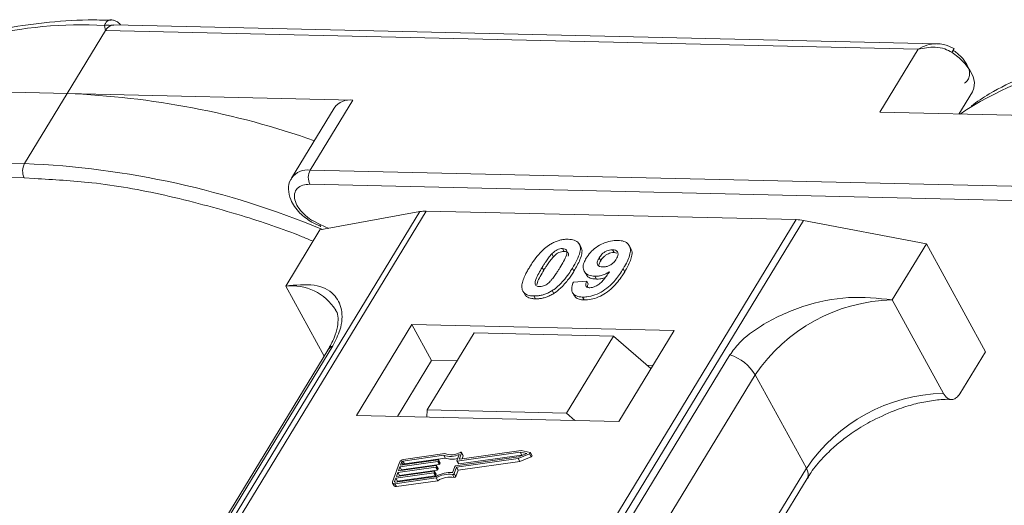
# Model space of a CAD drawing. Header units: millimetres. Extents: x 506 to 1981, y 649 to 1682.
# Tile 56 of 86: x 1394 to 1437, y 1601 to 1622. Entities that reach past the tile are written whole.
import ezdxf

# ---------------------------------------------------------------- set-up
doc = ezdxf.new("R2010")
doc.units = ezdxf.units.MM

msp = doc.modelspace()

# ---------------------------------------------------------------- linework, layer by layer
at = {"color": 7, "linetype": 'Continuous', "lineweight": 15}
for p, q in [((1433.875, 1621.086), (1397.805, 1621.913)), ((1395.759, 1618.902), (1397.44, 1621.664)), ((1397.44, 1621.664), (1397.403, 1621.882)), ((1397.44, 1621.664), (1433.047, 1620.847)), ((1433.047, 1620.847), (1431.367, 1618.085)), ((1383.24, 1619.189), (1395.759, 1618.902)), ((1395.759, 1618.902), (1393.892, 1615.833)), ((1408.278, 1618.615), (1395.759, 1618.902)), ((1434.835, 1618.005), (1435.427, 1618.978)), ((1406.41, 1615.546), (1408.278, 1618.615)), ((1407.464, 1618.269), (1405.597, 1615.2)), ((1431.367, 1618.085), (1443.886, 1617.798)), ((1393.892, 1615.833), (1358.284, 1616.65)), ((1358.27, 1616.028), (1393.877, 1615.211)), ((1442.018, 1614.729), (1406.41, 1615.546)), ((1393.877, 1615.211), (1394.331, 1615.177)), ((1406.396, 1614.924), (1442.004, 1614.107)), ((1411.21, 1613.727), (1389.53, 1578.097)), ((1389.799, 1578.091), (1411.496, 1613.748)), ((1406.833, 1612.922), (1411.21, 1613.727)), ((1411.496, 1613.748), (1427.713, 1613.376)), ((1427.713, 1613.376), (1406.016, 1577.719)), ((1406.349, 1577.712), (1428.029, 1613.341)), ((1406.475, 1613.258), (1406.87, 1613.081)), ((1406.845, 1613.163), (1406.482, 1613.35)), ((1428.029, 1613.341), (1433.41, 1612.312)), ((1406.833, 1612.922), (1405.339, 1610.466)), ((1407.223, 1612.993), (1406.845, 1613.163)), ((1417.472, 1612.108), (1417.541, 1611.982)), ((1418.27, 1612.179), (1418.201, 1612.305)), ((1419.726, 1611.932), (1419.657, 1612.058)), ((1420.457, 1612.114), (1420.388, 1612.24)), ((1431.916, 1609.857), (1433.41, 1612.312)), ((1433.41, 1612.312), (1435.997, 1607.584)), ((1417, 1611.874), (1417.069, 1611.748)), ((1419.072, 1611.699), (1419.141, 1611.573)), ((1419.726, 1611.932), (1419.853, 1611.906)), ((1416.578, 1611.284), (1416.647, 1611.158)), ((1417.97, 1611.122), (1417.901, 1611.248)), ((1418.418, 1611.119), (1418.487, 1610.993)), ((1420.193, 1611.093), (1420.124, 1611.219)), ((1417.942, 1610.641), (1418.526, 1610.68)), ((1418.526, 1610.68), (1418.595, 1610.553)), ((1418.883, 1610.895), (1418.952, 1610.769)), ((1405.339, 1610.466), (1407.021, 1607.392)), ((1417.014, 1610.265), (1417.083, 1610.139)), ((1415.783, 1610.168), (1415.852, 1610.042)), ((1416.208, 1610.031), (1416.277, 1609.904)), ((1417.906, 1610.175), (1417.975, 1610.049)), ((1418.341, 1609.982), (1418.41, 1609.856)), ((1434.158, 1605.759), (1431.916, 1609.857)), ((1410.87, 1608.784), (1408.442, 1604.794)), ((1422.363, 1608.52), (1410.87, 1608.784)), ((1410.87, 1608.784), (1411.732, 1607.208)), ((1419.935, 1604.53), (1422.363, 1608.52)), ((1413.592, 1608.41), (1411.538, 1605.034)), ((1419.698, 1608.27), (1413.592, 1608.41)), ((1417.644, 1604.894), (1419.698, 1608.27)), ((1419.698, 1608.27), (1421.342, 1606.843)), ((1407.185, 1607.661), (1391.872, 1582.496)), ((1392.087, 1582.682), (1407.4, 1607.848)), ((1424.804, 1607.449), (1409.491, 1582.283)), ((1434.876, 1605.743), (1435.997, 1607.584)), ((1411.732, 1607.208), (1410.238, 1604.753)), ((1412.845, 1607.182), (1411.732, 1607.208)), ((1421.429, 1606.985), (1421.171, 1606.991)), ((1410.599, 1581.406), (1425.912, 1606.571)), ((1428.153, 1602.474), (1425.912, 1606.571)), ((1408.442, 1604.794), (1419.935, 1604.53)), ((1411.538, 1605.034), (1411.515, 1604.724)), ((1417.644, 1604.894), (1411.538, 1605.034)), ((1418.012, 1604.575), (1417.644, 1604.894)), ((1412.263, 1603.045), (1410.475, 1602.791)), ((1412.317, 1603.12), (1410.5, 1602.862)), ((1410.544, 1602.665), (1412.331, 1602.919)), ((1412.331, 1602.919), (1412.263, 1603.045)), ((1412.776, 1602.579), (1415.535, 1602.971)), ((1412.819, 1602.518), (1415.528, 1602.903)), ((1412.836, 1602.807), (1412.934, 1603.081)), ((1415.612, 1603.184), (1412.852, 1602.792)), ((1412.921, 1602.666), (1415.681, 1603.058)), ((1412.953, 1602.891), (1413.045, 1603.147)), ((1415.656, 1603.258), (1412.969, 1602.876)), ((1413.113, 1603.039), (1413.044, 1603.166)), ((1413.045, 1603.147), (1413.114, 1603.021)), ((1413.067, 1602.89), (1413.114, 1603.021)), ((1415.528, 1602.903), (1416.02, 1603.11)), ((1415.597, 1602.777), (1415.528, 1602.903)), ((1415.535, 1602.971), (1415.897, 1603.124)), ((1415.597, 1602.777), (1416.089, 1602.984)), ((1415.897, 1603.124), (1415.612, 1603.184)), ((1415.681, 1603.058), (1415.612, 1603.184)), ((1416.043, 1603.175), (1415.656, 1603.258)), ((1415.681, 1603.058), (1415.721, 1603.049)), ((1416.02, 1603.11), (1416.089, 1602.984)), ((1416.128, 1603.039), (1416.059, 1603.165)), ((1410.324, 1602.736), (1410.019, 1601.885)), ((1411.911, 1602.524), (1410.25, 1602.288)), ((1410.276, 1602.359), (1411.936, 1602.595)), ((1410.34, 1602.536), (1410.276, 1602.359)), ((1412, 1602.772), (1410.34, 1602.536)), ((1410.409, 1602.41), (1410.34, 1602.536)), ((1410.365, 1602.607), (1412.025, 1602.843)), ((1410.416, 1602.749), (1410.365, 1602.607)), ((1410.409, 1602.41), (1412.069, 1602.646)), ((1410.484, 1602.624), (1410.416, 1602.749)), ((1410.475, 1602.791), (1410.544, 1602.665)), ((1411.98, 1602.398), (1411.911, 1602.524)), ((1411.953, 1602.58), (1411.94, 1602.545)), ((1412.009, 1602.419), (1411.94, 1602.545)), ((1412.021, 1602.463), (1411.952, 1602.59)), ((1412.022, 1602.454), (1411.953, 1602.58)), ((1412.069, 1602.646), (1412, 1602.772)), ((1412.042, 1602.829), (1412.029, 1602.793)), ((1412.098, 1602.667), (1412.029, 1602.793)), ((1412.111, 1602.712), (1412.042, 1602.838)), ((1412.111, 1602.703), (1412.042, 1602.829)), ((1412.098, 1602.667), (1412.111, 1602.703)), ((1412.648, 1602.284), (1412.746, 1602.558)), ((1412.72, 1602.244), (1412.819, 1602.518)), ((1412.888, 1602.392), (1412.819, 1602.518)), ((1412.836, 1602.798), (1412.905, 1602.671)), ((1412.921, 1602.666), (1412.852, 1602.792)), ((1412.888, 1602.392), (1415.597, 1602.777)), ((1412.96, 1602.876), (1412.953, 1602.891)), ((1428.153, 1602.474), (1412.993, 1577.559)), ((1410.161, 1602.04), (1410.11, 1601.898)), ((1410.118, 1601.798), (1411.934, 1602.056)), ((1410.143, 1601.869), (1411.931, 1602.123)), ((1411.822, 1602.276), (1410.161, 1602.04)), ((1410.23, 1601.914), (1410.161, 1602.04)), ((1410.187, 1602.111), (1411.847, 1602.347)), ((1410.25, 1602.288), (1410.187, 1602.111)), ((1410.23, 1601.914), (1411.891, 1602.15)), ((1410.319, 1602.162), (1410.25, 1602.288)), ((1410.307, 1602.128), (1410.319, 1602.162)), ((1410.319, 1602.162), (1411.98, 1602.398)), ((1410.396, 1602.376), (1410.409, 1602.41)), ((1411.891, 1602.15), (1411.822, 1602.276)), ((1411.864, 1602.332), (1411.851, 1602.297)), ((1411.92, 1602.171), (1411.851, 1602.297)), ((1411.932, 1602.215), (1411.863, 1602.341)), ((1411.864, 1602.332), (1411.933, 1602.206)), ((1411.92, 1602.171), (1411.933, 1602.206)), ((1412.003, 1601.93), (1411.934, 1602.056)), ((1412.009, 1602.419), (1412.022, 1602.454)), ((1412.643, 1602.203), (1412.712, 1602.076)), ((1412.789, 1602.118), (1412.72, 1602.244)), ((1412.789, 1602.118), (1412.888, 1602.392)), ((1410.02, 1601.83), (1410.089, 1601.704)), ((1410.11, 1601.898), (1410.126, 1601.869)), ((1410.187, 1601.672), (1410.118, 1601.798)), ((1410.187, 1601.672), (1412.003, 1601.93)), ((1410.218, 1601.88), (1410.23, 1601.914)), ((1413.291, 1577.552), (1428.187, 1602.033))]:
    msp.add_line(p, q, dxfattribs=at)
at = {"color": 7, "linetype": 'Continuous', "lineweight": 15, "flags": 128}
for points in [[(1435.427, 1618.978), (1435.495, 1619.137), (1435.515, 1619.381), (1435.455, 1619.65), (1435.319, 1619.931), (1435.113, 1620.211), (1434.847, 1620.475), (1434.535, 1620.709)], [(1435.188, 1618.204), (1435.143, 1618.174), (1434.899, 1618.004)], [(1412.991, 1603.17), (1413.003, 1603.174), (1413.014, 1603.177), (1413.025, 1603.177), (1413.034, 1603.174), (1413.041, 1603.17), (1413.045, 1603.164), (1413.047, 1603.156), (1413.045, 1603.147)], [(1416.043, 1603.175), (1416.053, 1603.172), (1416.059, 1603.165), (1416.061, 1603.157), (1416.06, 1603.147), (1416.054, 1603.136), (1416.045, 1603.126), (1416.033, 1603.117), (1416.02, 1603.11)], [(1416.089, 1602.984), (1416.102, 1602.991), (1416.114, 1603), (1416.123, 1603.01), (1416.129, 1603.021), (1416.13, 1603.031), (1416.128, 1603.039)], [(1411.936, 1602.595), (1411.941, 1602.595), (1411.944, 1602.595), (1411.948, 1602.594), (1411.951, 1602.592), (1411.952, 1602.59), (1411.953, 1602.587), (1411.954, 1602.584), (1411.953, 1602.58)], [(1412.025, 1602.843), (1412.03, 1602.843), (1412.034, 1602.843), (1412.037, 1602.842), (1412.04, 1602.84), (1412.042, 1602.838), (1412.043, 1602.835), (1412.043, 1602.832), (1412.042, 1602.829)], [(1412.852, 1602.792), (1412.848, 1602.792), (1412.844, 1602.792), (1412.84, 1602.793), (1412.838, 1602.795), (1412.836, 1602.797), (1412.835, 1602.8), (1412.835, 1602.803), (1412.836, 1602.807)], [(1412.969, 1602.876), (1412.965, 1602.876), (1412.961, 1602.876), (1412.958, 1602.877), (1412.955, 1602.879), (1412.953, 1602.881), (1412.952, 1602.884), (1412.952, 1602.887), (1412.953, 1602.891)], [(1411.847, 1602.347), (1411.851, 1602.347), (1411.855, 1602.346), (1411.859, 1602.345), (1411.861, 1602.344), (1411.863, 1602.341), (1411.864, 1602.339), (1411.864, 1602.336), (1411.864, 1602.332)], [(1410.118, 1601.798), (1410.092, 1601.796), (1410.068, 1601.799), (1410.048, 1601.805), (1410.032, 1601.816), (1410.021, 1601.829), (1410.015, 1601.846), (1410.014, 1601.865), (1410.019, 1601.885)], [(1410.11, 1601.898), (1410.109, 1601.891), (1410.109, 1601.885), (1410.111, 1601.879), (1410.115, 1601.875), (1410.12, 1601.871), (1410.127, 1601.869), (1410.135, 1601.869), (1410.143, 1601.869)]]:
    msp.add_lwpolyline(points, dxfattribs=at)
at = {"color": 7, "linetype": 'Continuous', "lineweight": 15}
for centre, radius, start, end in [((1396.33, 1604.126), 17.788, 86.5445, 121.4052), ((1397.527, 1621.518), 0.385, 70.0796, 108.8478), ((1433.872, 1621.175), 0.81, 324.8839, 338.0058), ((1444.457, 1603.022), 17.788, 86.5445, 121.4052), ((1394.344, 1582.053), 36.876, 70.6012, 87.8011), ((1408.154, 1617.777), 0.847, 81.5639, 144.4913), ((1394.485, 1615.508), 0.676, 151.2883, 206.0774), ((1392.355, 1577.977), 37.888, 67.3508, 87.6751), ((1406.287, 1614.706), 0.849, 81.6058, 144.0845), ((1407.004, 1615.221), 0.676, 151.2883, 206.0774), ((1411.456, 1612.345), 1.404, 88.3644, 100.0749), ((1427.661, 1611.454), 1.923, 78.9596, 88.4511), ((1406.958, 1613.132), 0.118, 165.0867, 215.6979), ((1405.579, 1608.159), 2.32, 32.7281, 95.9449), ((1432.084, 1602.419), 7.439, 91.2925, 146.0732), ((1407.598, 1607.404), 0.486, 114.0472, 148.0355), ((1424.161, 1605.499), 2.052, 31.4947, 71.765), ((1434.326, 1598.322), 7.439, 91.2925, 146.0732), ((1412.553, 1603.904), 0.907, 251.2927, 294.8085), ((1412.599, 1603.889), 0.819, 249.8549, 298.6145), ((1412.613, 1603.721), 0.85, 250.6487, 287.8017), ((1413.094, 1603.03), 0.0214, 336.1246, 26.8104), ((1410.53, 1602.635), 0.229, 97.4207, 153.8527), ((1410.484, 1602.716), 0.0762, 97.4207, 153.8527), ((1410.554, 1602.589), 0.0769, 97.5763, 152.4403), ((1411.906, 1602.562), 0.0381, 277.4207, 333.8527), ((1411.995, 1602.81), 0.0381, 277.4207, 333.8527), ((1412.064, 1602.684), 0.0381, 277.4207, 333.8527), ((1412.101, 1602.707), 0.011, 336.9348, 26.0002), ((1412.781, 1602.542), 0.0381, 97.4207, 153.8527), ((1412.917, 1602.68), 0.0149, 216.6597, 287.1115), ((1427.812, 1602.226), 0.422, 332.7392, 35.9387), ((1411.817, 1602.313), 0.0381, 277.4207, 333.8527), ((1411.886, 1602.187), 0.0381, 277.4207, 333.8527), ((1412.534, 1601.117), 1.173, 84.4424, 120.9301), ((1411.922, 1602.21), 0.011, 336.9348, 26.0002), ((1412.477, 1601.219), 0.998, 80.3986, 122.9491), ((1411.975, 1602.436), 0.0381, 277.4207, 333.8527), ((1412.546, 1601.093), 0.998, 80.3986, 122.9491), ((1412.012, 1602.459), 0.011, 336.9348, 26.0002), ((1412.654, 1602.275), 0.0736, 261.7629, 334.647), ((1412.723, 1602.149), 0.0736, 261.7629, 334.647), ((1410.161, 1601.757), 0.0892, 216.6597, 287.1115)]:
    msp.add_arc(centre, radius, start, end, dxfattribs=at)
for points, knots in [([(1397.695, 1622.115), (1397.353, 1622.123), (1396.339, 1622.147), (1394.736, 1622.026), (1392.892, 1621.759), (1391.15, 1621.333), (1389.524, 1620.747), (1388.211, 1620.129), (1387.508, 1619.646), (1387.248, 1619.467)], [0, 0, 0, 0, 0.082192, 0.244094, 0.406946, 0.570776, 0.735755, 0.902211, 1, 1, 1, 1]), ([(1397.403, 1621.882), (1397.412, 1621.915), (1397.434, 1621.987), (1397.501, 1622.069), (1397.587, 1622.118), (1397.655, 1622.142), (1397.692, 1622.131), (1397.696, 1622.13)], [0, 0, 0, 0, 0.2169636, 0.4741671, 0.7154281, 0.9711189, 1, 1, 1, 1]), ([(1397.805, 1621.902), (1397.766, 1621.905), (1397.716, 1621.907), (1397.669, 1621.885), (1397.658, 1621.88)], [0, 0, 0, 0, 0.778572, 1, 1, 1, 1]), ([(1398.102, 1621.907), (1398.096, 1621.917), (1398.057, 1621.974), (1397.961, 1622.047), (1397.825, 1622.119), (1397.732, 1622.128), (1397.685, 1622.133)], [0, 0, 0, 0, 0.066072, 0.374284, 0.687294, 1, 1, 1, 1]), ([(1433.047, 1620.847), (1433.174, 1620.914), (1433.426, 1621.048), (1433.7, 1621.073), (1433.837, 1621.086)], [0, 0, 0, 0, 0.500456, 1, 1, 1, 1]), ([(1434.623, 1620.872), (1434.475, 1620.945), (1434.236, 1621.063), (1433.974, 1621.08), (1433.876, 1621.086)], [0, 0, 0, 0, 0.6234767, 1, 1, 1, 1]), ([(1445.821, 1621.01), (1445.48, 1621.018), (1444.466, 1621.042), (1442.862, 1620.922), (1441.019, 1620.655), (1439.276, 1620.229), (1437.651, 1619.643), (1436.337, 1619.025), (1435.635, 1618.541), (1435.375, 1618.362)], [0, 0, 0, 0, 0.082192, 0.244094, 0.406946, 0.570776, 0.735755, 0.902211, 1, 1, 1, 1]), ([(1434.535, 1620.709), (1434.431, 1620.764), (1434.201, 1620.884), (1433.679, 1620.968), (1433.295, 1620.895), (1433.047, 1620.847)], [0, 0, 0, 0, 0.2270634, 0.5015869, 1, 1, 1, 1]), ([(1435.085, 1619.361), (1435.139, 1619.404), (1435.249, 1619.493), (1435.314, 1619.693), (1435.303, 1619.925), (1435.226, 1620.093), (1435.188, 1620.175)], [0, 0, 0, 0, 0.245513, 0.5, 0.754487, 1, 1, 1, 1]), ([(1394.331, 1615.177), (1395.162, 1615.131), (1397.003, 1615.03), (1400.055, 1614.489), (1403.149, 1613.656), (1405.334, 1612.937), (1406.375, 1612.497), (1406.534, 1612.43)], [0, 0, 0, 0, 0.216275, 0.479557, 0.750255, 0.961851, 1, 1, 1, 1]), ([(1405.611, 1615.197), (1405.593, 1615.176), (1405.48, 1615.045), (1405.441, 1614.695), (1405.524, 1614.295), (1405.717, 1613.947), (1406.002, 1613.593), (1406.293, 1613.387), (1406.475, 1613.258)], [0, 0, 0, 0, 0.037615, 0.241517, 0.451999, 0.598171, 0.747954, 1, 1, 1, 1]), ([(1406.482, 1613.35), (1406.479, 1613.352), (1406.344, 1613.421), (1406.116, 1613.626), (1405.857, 1613.931), (1405.721, 1614.243), (1405.707, 1614.526), (1405.825, 1614.754), (1406.06, 1614.903), (1406.286, 1614.917), (1406.396, 1614.924)], [0, 0, 0, 0, 0.003628, 0.149327, 0.295025, 0.432885, 0.570744, 0.716442, 0.862141, 1, 1, 1, 1]), ([(1416.914, 1612.283), (1416.965, 1612.313), (1417.068, 1612.374), (1417.232, 1612.442), (1417.398, 1612.49), (1417.534, 1612.511), (1417.641, 1612.517), (1417.694, 1612.517), (1417.721, 1612.517)], [0, 0, 0, 0, 0.193776, 0.3936, 0.587864, 0.788908, 0.894169, 1, 1, 1, 1]), ([(1417.721, 1612.517), (1417.814, 1612.509), (1418.002, 1612.492), (1418.181, 1612.364), (1418.266, 1612.18), (1418.223, 1611.807), (1418.038, 1611.485), (1417.901, 1611.248)], [0, 0, 0, 0, 0.147566, 0.296688, 0.431278, 0.580404, 1, 1, 1, 1]), ([(1418.504, 1611.687), (1418.56, 1611.77), (1418.672, 1611.935), (1418.934, 1612.166), (1419.246, 1612.343), (1419.585, 1612.456), (1419.789, 1612.463), (1419.895, 1612.467)], [0, 0, 0, 0, 0.197927, 0.397728, 0.597413, 0.790584, 1, 1, 1, 1]), ([(1419.895, 1612.467), (1419.989, 1612.459), (1420.176, 1612.441), (1420.359, 1612.311), (1420.454, 1612.119), (1420.427, 1611.787), (1420.276, 1611.473), (1420.146, 1611.255), (1420.124, 1611.219)], [0, 0, 0, 0, 0.148288, 0.297745, 0.443713, 0.607791, 0.934708, 1, 1, 1, 1]), ([(1416.026, 1611.296), (1416.077, 1611.378), (1416.194, 1611.564), (1416.443, 1611.888), (1416.702, 1612.145), (1416.893, 1612.269), (1416.914, 1612.283)], [0, 0, 0, 0, 0.236731, 0.537555, 0.949668, 1, 1, 1, 1]), ([(1417, 1611.874), (1417.043, 1611.917), (1417.112, 1611.985), (1417.237, 1612.06), (1417.35, 1612.099), (1417.428, 1612.107), (1417.467, 1612.108), (1417.472, 1612.108)], [0, 0, 0, 0, 0.334804, 0.542561, 0.750382, 0.970721, 1, 1, 1, 1]), ([(1417.069, 1611.748), (1417.112, 1611.79), (1417.181, 1611.859), (1417.306, 1611.934), (1417.419, 1611.973), (1417.497, 1611.981), (1417.536, 1611.982), (1417.541, 1611.982)], [0, 0, 0, 0, 0.334804, 0.542561, 0.750382, 0.970721, 1, 1, 1, 1]), ([(1417.472, 1612.108), (1417.511, 1612.104), (1417.58, 1612.096), (1417.646, 1612.047), (1417.672, 1611.954), (1417.639, 1611.784), (1417.517, 1611.543), (1417.407, 1611.359), (1417.352, 1611.266)], [0, 0, 0, 0, 0.104614, 0.188814, 0.273512, 0.444127, 0.719481, 1, 1, 1, 1]), ([(1417.541, 1611.982), (1417.58, 1611.978), (1417.65, 1611.97), (1417.715, 1611.92), (1417.738, 1611.853), (1417.726, 1611.799), (1417.72, 1611.773)], [0, 0, 0, 0, 0.293658, 0.530016, 0.767769, 1, 1, 1, 1]), ([(1417.97, 1611.122), (1418.018, 1611.204), (1418.169, 1611.46), (1418.313, 1611.797), (1418.336, 1612.075), (1418.274, 1612.151), (1418.258, 1612.171)], [0, 0, 0, 0, 0.220552, 0.687786, 0.91457, 1, 1, 1, 1]), ([(1419.072, 1611.699), (1419.107, 1611.752), (1419.163, 1611.837), (1419.284, 1611.945), (1419.402, 1612.009), (1419.533, 1612.052), (1419.612, 1612.056), (1419.657, 1612.058)], [0, 0, 0, 0, 0.2913202, 0.4655393, 0.6416315, 0.798664, 1, 1, 1, 1]), ([(1419.657, 1612.058), (1419.703, 1612.052), (1419.796, 1612.041), (1419.878, 1611.967), (1419.911, 1611.868), (1419.884, 1611.754), (1419.843, 1611.68), (1419.824, 1611.646)], [0, 0, 0, 0, 0.207955, 0.420406, 0.62732, 0.827707, 1, 1, 1, 1]), ([(1420.193, 1611.093), (1420.241, 1611.175), (1420.386, 1611.422), (1420.514, 1611.756), (1420.522, 1612.02), (1420.459, 1612.092), (1420.446, 1612.107)], [0, 0, 0, 0, 0.227122, 0.68486, 0.934898, 1, 1, 1, 1]), ([(1416.578, 1611.284), (1416.603, 1611.325), (1416.654, 1611.406), (1416.725, 1611.517), (1416.793, 1611.616), (1416.856, 1611.703), (1416.922, 1611.79), (1416.974, 1611.846), (1417, 1611.874)], [0, 0, 0, 0, 0.2059417, 0.4119594, 0.558149, 0.7045024, 0.8518015, 1, 1, 1, 1]), ([(1416.647, 1611.158), (1416.672, 1611.199), (1416.723, 1611.28), (1416.794, 1611.391), (1416.862, 1611.49), (1416.925, 1611.577), (1416.991, 1611.664), (1417.043, 1611.72), (1417.069, 1611.748)], [0, 0, 0, 0, 0.205942, 0.411959, 0.558149, 0.704502, 0.851801, 1, 1, 1, 1]), ([(1418.883, 1610.895), (1418.79, 1610.905), (1418.604, 1610.924), (1418.433, 1611.063), (1418.355, 1611.255), (1418.388, 1611.475), (1418.469, 1611.623), (1418.504, 1611.687)], [0, 0, 0, 0, 0.210189, 0.421773, 0.623603, 0.837034, 1, 1, 1, 1]), ([(1419.225, 1611.302), (1419.179, 1611.307), (1419.093, 1611.315), (1419.01, 1611.375), (1418.979, 1611.458), (1419, 1611.57), (1419.045, 1611.651), (1419.072, 1611.699)], [0, 0, 0, 0, 0.213937, 0.398075, 0.583091, 0.751666, 1, 1, 1, 1]), ([(1419.058, 1611.351), (1419.061, 1611.377), (1419.068, 1611.448), (1419.113, 1611.524), (1419.141, 1611.573)], [0, 0, 0, 0, 0.366323, 1, 1, 1, 1]), ([(1419.141, 1611.573), (1419.176, 1611.626), (1419.232, 1611.711), (1419.353, 1611.819), (1419.471, 1611.883), (1419.602, 1611.926), (1419.681, 1611.93), (1419.726, 1611.932)], [0, 0, 0, 0, 0.29132, 0.465539, 0.641632, 0.798664, 1, 1, 1, 1]), ([(1419.824, 1611.646), (1419.791, 1611.597), (1419.736, 1611.516), (1419.611, 1611.414), (1419.483, 1611.348), (1419.348, 1611.306), (1419.266, 1611.303), (1419.225, 1611.302)], [0, 0, 0, 0, 0.267394, 0.447214, 0.627122, 0.813065, 1, 1, 1, 1]), ([(1415.704, 1610.298), (1415.696, 1610.332), (1415.68, 1610.4), (1415.691, 1610.548), (1415.741, 1610.738), (1415.831, 1610.946), (1415.928, 1611.133), (1415.993, 1611.242), (1416.026, 1611.296)], [0, 0, 0, 0, 0.118441, 0.239346, 0.459593, 0.684925, 0.84224, 1, 1, 1, 1]), ([(1416.457, 1610.44), (1416.411, 1610.446), (1416.336, 1610.456), (1416.277, 1610.512), (1416.259, 1610.607), (1416.295, 1610.777), (1416.42, 1611.017), (1416.525, 1611.194), (1416.578, 1611.284)], [0, 0, 0, 0, 0.12537, 0.20229, 0.279179, 0.464758, 0.730582, 1, 1, 1, 1]), ([(1416.349, 1610.525), (1416.354, 1610.559), (1416.368, 1610.675), (1416.492, 1610.892), (1416.595, 1611.069), (1416.647, 1611.158)], [0, 0, 0, 0, 0.166989, 0.580698, 1, 1, 1, 1]), ([(1417.352, 1611.266), (1417.326, 1611.225), (1417.276, 1611.143), (1417.204, 1611.032), (1417.137, 1610.933), (1417.073, 1610.846), (1417.007, 1610.759), (1416.955, 1610.702), (1416.929, 1610.673)], [0, 0, 0, 0, 0.20527, 0.410616, 0.55715, 0.703844, 0.851471, 1, 1, 1, 1]), ([(1417.901, 1611.248), (1417.85, 1611.166), (1417.733, 1610.98), (1417.488, 1610.663), (1417.232, 1610.408), (1417.042, 1610.283), (1417.014, 1610.265)], [0, 0, 0, 0, 0.237281, 0.538591, 0.932677, 1, 1, 1, 1]), ([(1417.083, 1610.139), (1417.132, 1610.171), (1417.23, 1610.237), (1417.392, 1610.376), (1417.565, 1610.555), (1417.726, 1610.756), (1417.86, 1610.946), (1417.933, 1611.063), (1417.97, 1611.122)], [0, 0, 0, 0, 0.118595, 0.239509, 0.447458, 0.659935, 0.829685, 1, 1, 1, 1]), ([(1420.124, 1611.219), (1420.072, 1611.137), (1419.916, 1610.891), (1419.644, 1610.551), (1419.254, 1610.244), (1418.892, 1610.064), (1418.575, 1609.985), (1418.403, 1609.983), (1418.341, 1609.982)], [0, 0, 0, 0, 0.142337, 0.429127, 0.589943, 0.751205, 0.909895, 1, 1, 1, 1]), ([(1416.929, 1610.673), (1416.886, 1610.631), (1416.817, 1610.563), (1416.693, 1610.488), (1416.581, 1610.45), (1416.503, 1610.44), (1416.463, 1610.44), (1416.457, 1610.44)], [0, 0, 0, 0, 0.333678, 0.540413, 0.747264, 0.961209, 1, 1, 1, 1]), ([(1418.41, 1609.856), (1418.51, 1609.859), (1418.712, 1609.867), (1419.047, 1609.976), (1419.377, 1610.154), (1419.755, 1610.469), (1420.008, 1610.798), (1420.155, 1611.033), (1420.193, 1611.093)], [0, 0, 0, 0, 0.14324, 0.28761, 0.430449, 0.591135, 0.89544, 1, 1, 1, 1]), ([(1418.526, 1610.68), (1418.506, 1610.63), (1418.475, 1610.554), (1418.486, 1610.465), (1418.532, 1610.415), (1418.596, 1610.393), (1418.643, 1610.39), (1418.661, 1610.389)], [0, 0, 0, 0, 0.3447142, 0.5290593, 0.7142089, 0.8921959, 1, 1, 1, 1]), ([(1418.498, 1610.999), (1418.511, 1610.97), (1418.554, 1610.875), (1418.715, 1610.79), (1418.882, 1610.775), (1418.952, 1610.769)], [0, 0, 0, 0, 0.20752, 0.66568, 1, 1, 1, 1]), ([(1418.661, 1610.389), (1418.701, 1610.392), (1418.783, 1610.397), (1418.929, 1610.455), (1419.094, 1610.557), (1419.308, 1610.777), (1419.438, 1610.962), (1419.527, 1611.088)], [0, 0, 0, 0, 0.112015, 0.224355, 0.367768, 0.565827, 1, 1, 1, 1]), ([(1419.527, 1611.088), (1419.476, 1611.059), (1419.372, 1611), (1419.233, 1610.948), (1419.123, 1610.918), (1419.041, 1610.903), (1418.961, 1610.895), (1418.909, 1610.895), (1418.883, 1610.895)], [0, 0, 0, 0, 0.243491, 0.496266, 0.61821, 0.741704, 0.870158, 1, 1, 1, 1]), ([(1418.952, 1610.769), (1419.001, 1610.77), (1419.102, 1610.772), (1419.234, 1610.801), (1419.312, 1610.828), (1419.334, 1610.836)], [0, 0, 0, 0, 0.409454, 0.83528, 1, 1, 1, 1]), ([(1407.4, 1607.848), (1407.517, 1608.083), (1407.819, 1608.682), (1407.831, 1609.477), (1407.476, 1610.182), (1406.661, 1610.597), (1405.778, 1610.51), (1405.339, 1610.466)], [0, 0, 0, 0, 0.125713, 0.321276, 0.524466, 0.763484, 1, 1, 1, 1]), ([(1416.208, 1610.031), (1416.161, 1610.033), (1416.065, 1610.038), (1415.94, 1610.068), (1415.832, 1610.119), (1415.765, 1610.182), (1415.725, 1610.244), (1415.711, 1610.28), (1415.704, 1610.298)], [0, 0, 0, 0, 0.192635, 0.388697, 0.582015, 0.783044, 0.890959, 1, 1, 1, 1]), ([(1417.014, 1610.265), (1416.964, 1610.235), (1416.861, 1610.174), (1416.697, 1610.106), (1416.53, 1610.058), (1416.394, 1610.037), (1416.287, 1610.03), (1416.234, 1610.03), (1416.208, 1610.031)], [0, 0, 0, 0, 0.193769, 0.393564, 0.587886, 0.789131, 0.894283, 1, 1, 1, 1]), ([(1418.341, 1609.982), (1418.247, 1609.991), (1418.078, 1610.007), (1417.921, 1610.124), (1417.851, 1610.3), (1417.88, 1610.484), (1417.929, 1610.607), (1417.942, 1610.641)], [0, 0, 0, 0, 0.242788, 0.438865, 0.634801, 0.900936, 1, 1, 1, 1]), ([(1418.556, 1610.412), (1418.558, 1610.438), (1418.562, 1610.484), (1418.585, 1610.532), (1418.595, 1610.553)], [0, 0, 0, 0, 0.569737, 1, 1, 1, 1]), ([(1415.855, 1610.044), (1415.868, 1610.03), (1415.903, 1609.991), (1415.994, 1609.948), (1416.1, 1609.92), (1416.197, 1609.908), (1416.25, 1609.906), (1416.277, 1609.904)], [0, 0, 0, 0, 0.143925, 0.415852, 0.697483, 0.848301, 1, 1, 1, 1]), ([(1416.277, 1609.904), (1416.326, 1609.905), (1416.424, 1609.905), (1416.582, 1609.928), (1416.748, 1609.973), (1416.889, 1610.03), (1417.001, 1610.088), (1417.056, 1610.122), (1417.083, 1610.139)], [0, 0, 0, 0, 0.193594, 0.390501, 0.584817, 0.78683, 0.892868, 1, 1, 1, 1]), ([(1417.979, 1610.051), (1418.015, 1610.003), (1418.084, 1609.911), (1418.257, 1609.864), (1418.371, 1609.858), (1418.41, 1609.856)], [0, 0, 0, 0, 0.4158523, 0.8021376, 1, 1, 1, 1]), ([(1431.916, 1609.857), (1431.286, 1609.925), (1430.024, 1610.062), (1427.978, 1609.638), (1426.344, 1608.888), (1425.282, 1608.102), (1424.933, 1607.625), (1424.804, 1607.449)], [0, 0, 0, 0, 0.249096, 0.498243, 0.745205, 0.90541, 1, 1, 1, 1]), ([(1407.523, 1609.411), (1407.534, 1609.396), (1407.603, 1609.303), (1407.64, 1609.098), (1407.623, 1608.694), (1407.489, 1608.213), (1407.283, 1607.841), (1407.183, 1607.661)], [0, 0, 0, 0, 0.054359, 0.333223, 0.559722, 0.78604, 1, 1, 1, 1]), ([(1430.941, 1604.508), (1431.292, 1604.684), (1431.784, 1604.931), (1432.522, 1605.19), (1433.136, 1605.36), (1433.818, 1605.469), (1434.285, 1605.51), (1434.494, 1605.492), (1434.508, 1605.49)], [0, 0, 0, 0, 0.288391, 0.40474, 0.594322, 0.785544, 0.984773, 1, 1, 1, 1]), ([(1434.876, 1605.743), (1434.831, 1605.681), (1434.739, 1605.556), (1434.568, 1605.481), (1434.396, 1605.502), (1434.254, 1605.606), (1434.185, 1605.716), (1434.158, 1605.759)], [0, 0, 0, 0, 0.2146939, 0.4293877, 0.6440816, 0.8587754, 1, 1, 1, 1]), ([(1428.203, 1602.035), (1428.251, 1602.121), (1428.422, 1602.42), (1428.829, 1602.898), (1429.356, 1603.412), (1429.911, 1603.861), (1430.437, 1604.222), (1430.807, 1604.432), (1430.941, 1604.508)], [0, 0, 0, 0, 0.097286, 0.340622, 0.525469, 0.686972, 0.885597, 1, 1, 1, 1])]:
    msp.add_open_spline(points, degree=3, knots=knots, dxfattribs=at)
for points in [[(1397.658, 1621.88), (1397.618, 1621.855), (1397.538, 1621.807), (1397.472, 1621.712), (1397.44, 1621.664)], [(1434.569, 1620.812), (1434.699, 1620.716), (1434.96, 1620.525), (1435.112, 1620.292), (1435.188, 1620.175)]]:
    msp.add_open_spline(points, degree=3, dxfattribs=at)

doc.saveas('drawing.dxf')
